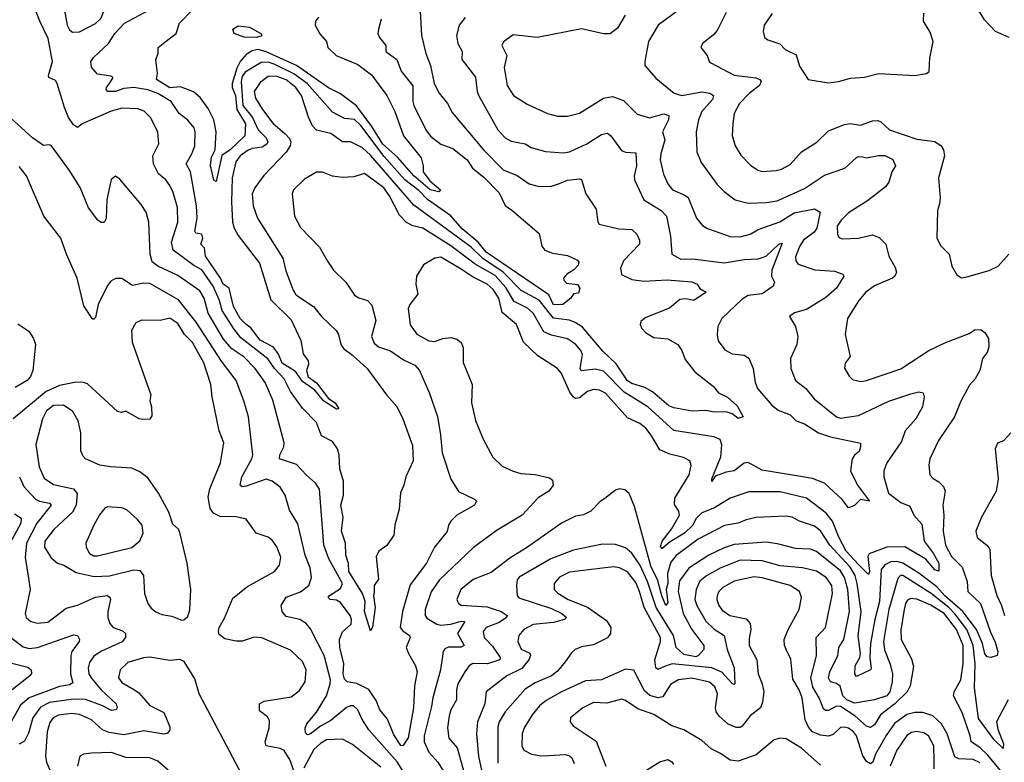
# Model space of a CAD drawing. Extents: x 1246169 to 1426871, y 660025 to 763458.
# Tile 9 of 256: x 1259097 to 1264001, y 673314 to 677013. Entities that reach past the tile are written whole.
import ezdxf

# ---------------------------------------------------------------- set-up
doc = ezdxf.new("R2010")
doc.units = 0

msp = doc.modelspace()

# ---------------------------------------------------------------- linework, layer by layer
at = {"layer": '0CON20XD'}
for points in [[(1261091.6, 677055), (1261098.2, 676935), (1261120, 676845), (1261143.3, 676785), (1261161.9, 676695), (1261186.3, 676646.3), (1261228.2, 676595), (1261250.6, 676550.6), (1261406.8, 676365), (1261504.4, 676264.4), (1261575, 676237.7), (1261635, 676194.6), (1261685, 676181.5), (1261745, 676184.4), (1261785, 676196.7), (1261825, 676213.1), (1261885, 676220), (1261895, 676216.2), (1261916.7, 676145), (1261968.6, 676068.6), (1261976.2, 676006.2), (1261982.5, 675995), (1262081.1, 675971.1), (1262145, 675967.1), (1262170.8, 675945), (1262184.3, 675915), (1262184.2, 675895), (1262105, 675812.5), (1262088.9, 675775), (1262095, 675744.3), (1262145, 675718.2), (1262205, 675710), (1262322.1, 675717.9), (1262445, 675706.7), (1262471.2, 675695), (1262484.5, 675674.5), (1262515.5, 675655), (1262455, 675614.1), (1262415, 675622.4), (1262385, 675619), (1262333.6, 675576.4), (1262215, 675529.7), (1262190.6, 675509.4), (1262187.1, 675495), (1262195, 675474.5), (1262214.5, 675455), (1262255, 675430), (1262325, 675423.8), (1262375, 675395.6), (1262394.3, 675365), (1262410.6, 675320.6), (1262459.5, 675259.5), (1262552.9, 675185), (1262577.1, 675155), (1262621.9, 675131.9), (1262669.9, 675089.9), (1262700, 675035), (1262675, 675026.6), (1262645, 675049.5), (1262615, 675059.7), (1262555, 675057.5), (1262515, 675066.9), (1262447, 675063), (1262355, 675079.7), (1262329.9, 675089.9), (1262248.8, 675158.8), (1262210.9, 675180.9), (1262145, 675200.4), (1262125, 675214.3), (1262068.3, 675298.3), (1262001.2, 675361.2), (1261900.8, 675480.8), (1261863.2, 675505), (1261835, 675516), (1261756.1, 675526.1), (1261685, 675616.5), (1261595, 675663.3), (1261505.4, 675755), (1261403.9, 675823.9), (1261345, 675880.2), (1261059.6, 676089.6), (1260845, 676338), (1260805, 676374.7), (1260745, 676404.7), (1260705, 676405.3), (1260646.6, 676446.6), (1260575, 676462.9), (1260554.7, 676484.7), (1260535, 676528), (1260501.3, 676635), (1260472.9, 676675), (1260425, 676712.7), (1260375, 676731), (1260335, 676730.7), (1260295, 676700.8), (1260264.3, 676655), (1260272, 676622), (1260306.2, 676565), (1260357.1, 676497.1), (1260419.6, 676445), (1260441.3, 676421.3), (1260447.9, 676405), (1260444.1, 676385), (1260425, 676352.9), (1260313.5, 676236.5), (1260268.8, 676175), (1260255.5, 676145), (1260259.1, 676085), (1260281.1, 676025), (1260407.9, 675825), (1260422.6, 675762.6), (1260459.6, 675665), (1260471.5, 675645), (1260487.7, 675632.3), (1260560, 675585), (1260599.5, 675535), (1260672.9, 675465), (1260685.5, 675445.5), (1260697.1, 675395), (1260710, 675375), (1260755, 675342.7), (1260827.5, 675275), (1260924.1, 675144.1), (1260975, 675085.7), (1261004.5, 675025), (1261052.6, 674892.6), (1261057.3, 674815), (1261020, 674735), (1261010.8, 674695), (1260993.4, 674656.6), (1260987.1, 674575), (1260966, 674495), (1260960, 674445), (1260925.7, 674394.3), (1260885, 674366.2), (1260871.9, 674338.1), (1260884.3, 674225.7), (1260862, 674195), (1260861.7, 674161.7), (1260858.5, 674145), (1260866.7, 674085), (1260853.6, 673986.4), (1260845, 673968.8), (1260813.9, 674065), (1260817.8, 674115), (1260805.1, 674155.1), (1260736, 674265), (1260734.3, 674304.3), (1260722, 674345), (1260719, 674405), (1260699.9, 674465), (1260707.4, 674535), (1260696.5, 674595), (1260709.4, 674645), (1260710, 674715), (1260691.7, 674775), (1260688.3, 674845), (1260680, 674875), (1260655, 674911.1), (1260599.7, 674939.7), (1260575, 675005.8), (1260505, 675077.3), (1260445, 675160.3), (1260415, 675223.4), (1260365.3, 675275.3), (1260332.8, 675322.8), (1260198.4, 675428.4), (1260162.8, 675472.8), (1260106.2, 675565), (1260091.7, 675615), (1260061.2, 675685), (1260005, 675767.5), (1259965, 675788.9), (1259861.3, 675865), (1259853.4, 675905), (1259884.7, 676005), (1259882.8, 676077.2), (1259861.8, 676151.8), (1259845, 676187.5), (1259825.3, 676215.3), (1259788.2, 676245), (1259763.9, 676295), (1259760, 676335), (1259790, 676395), (1259784.5, 676455), (1259748.9, 676525), (1259717, 676557), (1259685, 676569.4), (1259607.3, 676572.7), (1259552.1, 676557.9), (1259408.8, 676495), (1259385, 676476.2), (1259365, 676489.2), (1259340, 676525), (1259319.4, 676575), (1259284.4, 676695), (1259275, 676710), (1259241.9, 676725), (1259240, 676735), (1259260.5, 676805), (1259239.1, 676919.1), (1259196.7, 677005), (1259123.5, 677195)], [(1259360.6, 676950.6), (1259395, 676953.1), (1259475, 676993.6), (1259500.4, 677019.6), (1259554.2, 677145), (1259554.1, 677164.1), (1259543.3, 677175), (1259524.4, 677184.4), (1259495, 677187.3), (1259415, 677178.9), (1259375, 677162.3), (1259328.9, 677125), (1259319.4, 677105), (1259317.6, 677077.6), (1259334, 676985), (1259345, 676963.3), (1259360.6, 676950.6)], [(1261857.3, 675767.3), (1261821.4, 675745), (1261806.2, 675725), (1261806.7, 675715), (1261820.8, 675700.8), (1261875, 675694), (1261886, 675675), (1261880, 675650), (1261855, 675647.5), (1261842, 675625), (1261802.5, 675595), (1261755, 675593.4), (1261732.8, 675642.8), (1261420.5, 675855), (1261380.8, 675905), (1261300.9, 675970.9), (1261245, 676035.2), (1261127.9, 676117.9), (1261085, 676162), (1261014.6, 676214.6), (1260911.7, 676331.7), (1260795.9, 676485.9), (1260765, 676515.8), (1260715, 676521.6), (1260655, 676553.1), (1260528.1, 676695), (1260462.8, 676742.8), (1260365, 676791.1), (1260335, 676801.1), (1260300.1, 676799.9), (1260219.3, 676750.8), (1260205, 676730.3), (1260200, 676705), (1260208.2, 676585), (1260256.3, 676526.3), (1260284, 676464), (1260324.3, 676425), (1260333.5, 676405), (1260327.2, 676392.8), (1260305, 676377.9), (1260255, 676371.3), (1260235, 676362.3), (1260194.8, 676335), (1260174.3, 676305), (1260156, 676225), (1260152.4, 676105), (1260156.9, 676005), (1260165, 675974.4), (1260185, 675938.2), (1260290.7, 675800.7), (1260347.7, 675617.7), (1260448.6, 675518.6), (1260497.5, 675415), (1260508.3, 675348.3), (1260533.9, 675313.9), (1260536, 675295), (1260525.8, 675265), (1260534.6, 675234.6), (1260575, 675204), (1260635, 675125.8), (1260668, 675105), (1260685.7, 675075), (1260675, 675073.1), (1260609.4, 675115), (1260567.5, 675167.5), (1260505, 675211.1), (1260470.8, 675260.8), (1260405, 675301.7), (1260386.8, 675346.8), (1260361.3, 675381.3), (1260295, 675415.8), (1260247.6, 675477.6), (1260225.3, 675495), (1260194.8, 675525), (1260162.1, 675585), (1260140, 675675), (1260110.9, 675695), (1260097, 675725), (1260023.1, 675835), (1260017.3, 675875), (1259998.6, 675895), (1260009.6, 675925), (1260005, 675943.8), (1259975, 675950), (1259969.3, 675959.3), (1259980.4, 676025), (1259977.9, 676085), (1259947.9, 676255), (1259926.2, 676295), (1259955.2, 676344.8), (1259969.7, 676385), (1259971.1, 676455), (1259965.3, 676475), (1259935, 676513.2), (1259891.8, 676545), (1259851.2, 676605), (1259785, 676645.2), (1259735, 676663.3), (1259665, 676674.9), (1259615, 676670.7), (1259575, 676655.3), (1259535.7, 676655), (1259527.8, 676665), (1259529.4, 676675), (1259544.4, 676695.6), (1259562.5, 676725), (1259551.7, 676731.7), (1259485, 676742), (1259455, 676776.7), (1259450.9, 676805), (1259464.6, 676825), (1259540, 676895), (1259571.5, 676945), (1259618.5, 676995), (1259767.8, 677075)], [(1262385, 677065.3), (1262276.7, 676985), (1262229.5, 676905), (1262210.8, 676805), (1262210, 676785), (1262265, 676721.4), (1262356.6, 676646.6), (1262395, 676634.7), (1262495, 676653.9), (1262535, 676647.5), (1262552.5, 676635), (1262547.1, 676615), (1262494.6, 676555), (1262477.3, 676515), (1262466.4, 676455), (1262469.1, 676355), (1262491.2, 676301.2), (1262571.5, 676191.5), (1262605, 676156.9), (1262660, 676115), (1262725, 676099.6), (1262815, 676102), (1262868.8, 676111.2), (1263005, 676172.9), (1263105, 676239.3), (1263207.2, 676272.8), (1263265, 676326.2), (1263275, 676331.5), (1263295, 676330), (1263315, 676324.6), (1263375, 676337.2), (1263405.9, 676335.9), (1263446.2, 676316.2), (1263458.8, 676285), (1263441.5, 676255), (1263425.7, 676204.3), (1263409.1, 676180.9), (1263320, 676110), (1263225, 676050.4), (1263189.1, 676015), (1263169.2, 675985), (1263169.4, 675945), (1263177.3, 675927.3), (1263195, 675920.6), (1263275, 675925.5), (1263345, 675940.6), (1263378, 675928), (1263410.6, 675895), (1263425.5, 675835), (1263457.9, 675777.9), (1263463.5, 675755), (1263455.6, 675735), (1263444.6, 675725.4), (1263355, 675687.5), (1263311.5, 675655), (1263275.5, 675615), (1263220, 675525), (1263207.5, 675445), (1263232.9, 675335), (1263207.8, 675302.2), (1263205, 675277.5), (1263227.7, 675237.7), (1263245, 675221.4), (1263285, 675210.6), (1263315, 675215.6), (1263485, 675274.6), (1263625.3, 675364.7), (1263705, 675403.6), (1263825, 675450), (1263855, 675470), (1263885, 675468.5), (1263904.3, 675455), (1263922, 675425), (1263924.1, 675384.1), (1263915.8, 675355), (1263892.5, 675325), (1263878.6, 675265), (1263855, 675223.8), (1263827.6, 675192.4), (1263785, 675112), (1263752.9, 675035), (1263672.7, 674917.3), (1263630.4, 674825), (1263624.6, 674794.6), (1263629.4, 674745), (1263646.7, 674726.7), (1263675, 674711.2), (1263697.6, 674687.6), (1263706.2, 674665), (1263694.4, 674595), (1263700.4, 674545), (1263696.7, 674465), (1263707.2, 674395), (1263738.6, 674338.6), (1263791.2, 674285), (1263816.3, 674215), (1263820, 674165), (1263883, 674105), (1263931.3, 673961.3), (1263955, 673912), (1263968.1, 673865), (1263965, 673846), (1263934.3, 673835.7), (1263915, 673839.6), (1263903.7, 673853.7), (1263892.3, 673905), (1263861.8, 673975), (1263794.6, 674064.6), (1263705, 674143.6), (1263665, 674188.3), (1263575, 674256.1), (1263494.8, 674305.2), (1263465, 674314), (1263435, 674312.2), (1263405, 674297.6), (1263388.2, 674275), (1263379.6, 674115), (1263355.3, 674025), (1263335.1, 673905), (1263330.8, 673835), (1263338.3, 673781.7), (1263335, 673774.4), (1263265, 673741.8), (1263255.6, 673755), (1263257.3, 673795), (1263281.2, 673835), (1263285.2, 673855), (1263273.4, 673943.4), (1263288.2, 674065), (1263268.5, 674205), (1263257.4, 674245), (1263233.2, 674285), (1263131.2, 674395), (1263085, 674466.8), (1263055, 674489.6), (1262981.4, 674515), (1262944.7, 674534.7), (1262915, 674540.3), (1262765, 674532.5), (1262715, 674521.5), (1262675, 674504.7), (1262607, 674493), (1262475.5, 674425), (1262366.5, 674343.5), (1262339.3, 674310.7), (1262323.6, 674255), (1262325.3, 674205), (1262316.7, 674175), (1262325, 674110), (1262315, 674095.6), (1262295, 674143.5), (1262274.3, 674225), (1262241.5, 674285), (1262158.8, 674588.8), (1262132.7, 674652.7), (1262111.7, 674671.7), (1262083.9, 674676.1), (1262065, 674668.8), (1262012, 674628), (1261987.6, 674612.4), (1261941.2, 674565), (1261905, 674547.1), (1261865, 674540), (1261795, 674504.4), (1261626.5, 674385), (1261538.9, 674331.1), (1261445, 674260), (1261354.8, 674225.2), (1261293.8, 674175), (1261273.6, 674125), (1261282.2, 674105), (1261295, 674096.4), (1261425, 674088.4), (1261494.4, 674064.4), (1261524.5, 674045), (1261521.1, 674035), (1261485, 674010), (1261420.6, 673985), (1261404.6, 673965), (1261410.8, 673935), (1261452.1, 673892.1), (1261489.6, 673835), (1261488.9, 673825), (1261426.2, 673805), (1261354.4, 673805.6), (1261335, 673794.5), (1261314.8, 673765.2), (1261278.9, 673705), (1261272.6, 673675), (1261273.3, 673625), (1261245, 673575.6), (1261235.3, 673545), (1261227.1, 673485), (1261234.2, 673434.2), (1261275.2, 673385.2), (1261328.8, 673195)], [(1264024.6, 676924.6), (1263957.5, 676955), (1263902.1, 677012.1), (1263860.9, 677080.9)], [(1261315, 677023.3), (1261285.7, 676985), (1261271.9, 676935), (1261280, 676895), (1261300, 676855), (1261298.5, 676815), (1261367, 676727), (1261375.3, 676655.3), (1261384.2, 676634.2), (1261478.8, 676465), (1261515.5, 676425), (1261545, 676407.1), (1261614.6, 676394.6), (1261645, 676376.2), (1261715, 676356.5), (1261805, 676349.5), (1261835, 676355.5), (1261921.4, 676395), (1261995, 676441.8), (1262025, 676447.3), (1262041.5, 676435), (1262095, 676361.9), (1262115, 676353.1), (1262165, 676350), (1262168.4, 676285), (1262156.8, 676235), (1262158.6, 676215), (1262205.4, 676115), (1262291.7, 676061.7), (1262318.8, 676035), (1262338.2, 675935), (1262345.6, 675845), (1262390.5, 675820.5), (1262448.1, 675821.9), (1262605, 675801.7), (1262705, 675818.1), (1262775, 675821.2), (1262815, 675834.6), (1262877.1, 675895), (1262895, 675900), (1262842.5, 675765), (1262841.8, 675735), (1262855.6, 675705), (1262848.9, 675685), (1262795, 675647.2), (1262725, 675638.8), (1262695, 675621.5), (1262594.4, 675525), (1262574.4, 675485), (1262571.4, 675445), (1262575, 675413.8), (1262608.7, 675368.7), (1262645, 675347.8), (1262705, 675342.1), (1262727.7, 675327.7), (1262750.8, 675275), (1262759.6, 675205), (1262772.3, 675175), (1262842.3, 675092.3), (1262875, 675067.1), (1262912.4, 675052.4), (1262935, 675044.5), (1262964.4, 675014.4), (1263005, 675000.4), (1263075, 674954.2), (1263135, 674935.3), (1263283.8, 674903.8), (1263285.4, 674885.4), (1263277.6, 674862.4), (1263255, 674843.5), (1263243.8, 674825), (1263234.7, 674765), (1263270.3, 674695), (1263330, 674615), (1263285, 674622.9), (1263255, 674592.9), (1263225, 674582), (1263193.7, 674623.7), (1263105, 674704.6), (1263045, 674728), (1262795, 674768.5), (1262725, 674807.8), (1262705, 674803.5), (1262655, 674765.6), (1262615, 674758.5), (1262561.2, 674738.8), (1262545, 674713.1), (1262543.5, 674726.5), (1262589.2, 674835), (1262594.3, 674895), (1262585, 674922.1), (1262554.8, 674934.8), (1262355, 674966), (1262225, 675084.2), (1262106.9, 675156.9), (1262005, 675262.1), (1261965, 675272.7), (1261893.4, 675263.4), (1261888.2, 675275), (1261900.3, 675345), (1261891.6, 675365), (1261865, 675396.9), (1261825, 675423.5), (1261745, 675440.8), (1261708.2, 675458.2), (1261655, 675550.9), (1261625.4, 675575.4), (1261559.7, 675609.7), (1261518.3, 675678.3), (1261465, 675739.2), (1261365.7, 675795.7), (1261243.5, 675886.5), (1261105, 675974.2), (1261055, 675986.4), (1261023.4, 676003.4), (1260989.4, 676039.4), (1260939.3, 676135), (1260910, 676175), (1260815, 676247.5), (1260760.5, 676229.5), (1260705, 676226.5), (1260655, 676234.3), (1260605, 676253.8), (1260575, 676253.8), (1260515, 676219.2), (1260460, 676165), (1260454.4, 676145), (1260465, 676033.8), (1260495, 675978), (1260590.4, 675880.4), (1260630.8, 675810.8), (1260659.2, 675765), (1260721.4, 675705), (1260765, 675640.8), (1260786.8, 675626.8), (1260828.8, 675615), (1260851.1, 675591.1), (1260871.5, 675515), (1260849.2, 675435), (1260861.8, 675401.8), (1260884, 675384), (1260943.8, 675363.8), (1261008.3, 675318.3), (1261065, 675292.2), (1261087.8, 675265), (1261135.9, 675155.9), (1261177.1, 675037.1), (1261193.2, 674945), (1261200.4, 674855), (1261243.6, 674725), (1261283.2, 674663.2), (1261362, 674625), (1261372, 674615), (1261362, 674595), (1261275, 674544.4), (1261245, 674514.2), (1261232.9, 674495), (1261225.9, 674464.1), (1261162.5, 674385), (1261123.9, 674305), (1261041.7, 674198.3), (1261004, 674065), (1260992.7, 673985), (1261005, 673968.8), (1261038.6, 673945), (1261041.1, 673935), (1261021.8, 673885), (1261032.7, 673855), (1261068.5, 673795), (1261076.1, 673765), (1261064.1, 673695), (1261058.9, 673585), (1261031.2, 673435), (1261005, 673396), (1260995, 673397.1), (1260960.3, 673450.3), (1260928.9, 673528.9), (1260890.9, 673575), (1260872.2, 673622.2), (1260835.8, 673675.8), (1260776.9, 673706.9), (1260728.8, 673715), (1260715, 673728.6), (1260708.2, 673755), (1260711.2, 673805), (1260691.8, 673885), (1260689.7, 673925), (1260705, 673963.1), (1260747.4, 674002.6), (1260750, 674025), (1260742.5, 674045), (1260695, 674109.3), (1260675, 674121.4), (1260643.8, 674125), (1260633.9, 674133.9), (1260639.5, 674145), (1260695, 674179.7), (1260705.2, 674205), (1260637.4, 674327.4), (1260611, 674395), (1260590, 674675), (1260570.6, 674705), (1260525, 674743.5), (1260475, 674797.9), (1260391.4, 674825), (1260392.1, 674845), (1260412.1, 674885), (1260413.8, 674905), (1260357.4, 675117.4), (1260320.3, 675205), (1260269.1, 675275), (1260213.4, 675333.4), (1260153, 675373), (1260112.2, 675422.2), (1260035, 675551.5), (1260015, 675625.6), (1259995, 675662.5), (1259885, 675739.4), (1259785, 675785.3), (1259756.7, 675806.7), (1259746.8, 675845), (1259740, 676005), (1259726.4, 676055), (1259702.6, 676092.6), (1259595, 676218), (1259575, 676233.3), (1259552.5, 676217.5), (1259531.8, 676115), (1259527.7, 676022.3), (1259517.1, 676002.9), (1259502.6, 676002.6), (1259486.1, 676015), (1259439.3, 676075), (1259397.5, 676177.5), (1259345, 676262.1), (1259255.8, 676385), (1259245, 676390), (1259215, 676386.7), (1259160.8, 676425), (1259015, 676558)], [(1260585, 677025.7), (1260570.9, 677005), (1260568.9, 676985), (1260592.1, 676942.1), (1260624.4, 676905), (1260630.9, 676875), (1260673.4, 676835), (1260780.4, 676790.4), (1260848.5, 676738.5), (1260925.7, 676635.7), (1260966.2, 676555), (1261008.8, 676435), (1261095.8, 676325), (1261106.7, 676285), (1261106.7, 676255), (1261140, 676210), (1261192.5, 676165), (1261184.1, 676155.9), (1261141.4, 676165), (1261060.4, 676235), (1260978.6, 676328.6), (1260905, 676392.4), (1260851.2, 676481.2), (1260774.7, 676584.7), (1260695, 676643.8), (1260635, 676673.7), (1260475, 676784.7), (1260325, 676852.5), (1260285, 676864.5), (1260255, 676858.3), (1260225, 676839), (1260195, 676804), (1260177.8, 676772.2), (1260154.9, 676695), (1260155.9, 676675), (1260171.5, 676635), (1260178.1, 676565), (1260221.5, 676495), (1260218.9, 676435), (1260145, 676365.5), (1260103, 676337), (1260075, 676206.2), (1260063.3, 676213.3), (1260047.5, 676287.5), (1260051.8, 676328.2), (1260070.5, 676365), (1260075.9, 676455), (1260063.3, 676515), (1260035, 676570.9), (1259995.5, 676625), (1259963, 676653), (1259897.8, 676677.8), (1259845, 676674.1), (1259778, 676715), (1259783.5, 676745), (1259775.9, 676814.1), (1259786.2, 676845), (1259786.7, 676875), (1259819.7, 676900.3), (1259876.4, 676943.6), (1259892.5, 676995), (1259958, 677062)], [(1262112.3, 677035), (1262075, 676971.1), (1262037.8, 676942.2), (1262005, 676942.9), (1261895, 676967.5), (1261675, 676924.6), (1261555, 676937.5), (1261507.3, 676902.7), (1261498.8, 676885), (1261523.1, 676835), (1261510.6, 676775), (1261524.6, 676685), (1261557.1, 676635), (1261625, 676591.4), (1261725.5, 676545.5), (1261775, 676532.5), (1261825, 676532.1), (1261885, 676548.2), (1262005, 676622.5), (1262050.1, 676630.1), (1262105, 676611.2), (1262171.9, 676541.9), (1262234.2, 676524.2), (1262305, 676543.4), (1262329.5, 676535), (1262328.8, 676515), (1262298.5, 676455), (1262310, 676415), (1262289.6, 676345), (1262287.3, 676315), (1262304, 676244), (1262325.6, 676195), (1262348.6, 676165), (1262409.6, 676139.6), (1262426.6, 676126.6), (1262468.5, 676025), (1262497.6, 675987.6), (1262523, 675973), (1262635, 675932.9), (1262685, 675931.1), (1262735.8, 675945), (1262775, 675967.2), (1262883.4, 676006.6), (1262955, 676050.9), (1263055, 676070.9), (1263084.4, 676054.4), (1263067.5, 675975), (1263053.1, 675955), (1263000.5, 675915), (1262983.1, 675886.9), (1262961.2, 675831.2), (1262962.4, 675812.4), (1262975, 675794.5), (1263056.7, 675766.7), (1263155, 675760.5), (1263195.9, 675745.9), (1263201.2, 675735), (1263164.5, 675675), (1263111.4, 675628.6), (1263015, 675569.3), (1262956.5, 675553.5), (1262931.2, 675535), (1262960.9, 675485), (1262971.8, 675435), (1262967.5, 675395), (1262935.6, 675325), (1262937.8, 675275), (1262960.6, 675215), (1263012.2, 675175), (1263054.4, 675125), (1263164.8, 675034.8), (1263185, 675028.4), (1263275, 675040.8), (1263425, 675112), (1263535, 675148.5), (1263575, 675158.6), (1263596.2, 675155), (1263602.5, 675135), (1263592.9, 675085), (1263559.4, 675025), (1263507.8, 674965), (1263488, 674912), (1263416, 674805), (1263401.1, 674765), (1263401.3, 674735), (1263423.9, 674653.9), (1263485, 674608.4), (1263530.2, 674590.2), (1263550.6, 674545), (1263590.3, 674500.3), (1263602.3, 674415), (1263647, 674355), (1263674.4, 674305), (1263675, 674266.7), (1263655, 674273.2), (1263610, 674325), (1263505, 674386.5), (1263415.3, 674384.7), (1263327.3, 674352.7), (1263321.3, 674338.7), (1263329.7, 674265), (1263325, 674249.2), (1263275, 674299.3)], [(1262615, 677048.6), (1262570.4, 676959.6), (1262552.8, 676937.2), (1262498, 676895), (1262490, 676875), (1262520.8, 676835), (1262530.8, 676805), (1262538.9, 676798.9), (1262655, 676737.5), (1262763.1, 676723.1), (1262782.9, 676715), (1262790.6, 676705), (1262781.5, 676685), (1262729.5, 676645), (1262682.1, 676595), (1262656.2, 676545), (1262648.2, 676495), (1262645.5, 676435.5), (1262661.1, 676385), (1262688.2, 676338.2), (1262737.6, 676287.6), (1262773.9, 676263.9), (1262795, 676257.5), (1262865, 676261.2), (1262891.5, 676268.5), (1262935, 676291.5), (1262990, 676355), (1263066.5, 676403.5), (1263125, 676459.4), (1263205, 676490.4), (1263235, 676496.4), (1263255, 676492.2)], [(1262845, 677044), (1262804.2, 676985), (1262800, 676955), (1262806.2, 676925), (1262822.4, 676912.4), (1262883.2, 676893.2), (1262908.8, 676865), (1262965, 676837.5), (1262980.9, 676780.9), (1263024.5, 676714.5), (1263125, 676698.6)], [(1263125, 676698.6), (1263175, 676704.3), (1263235, 676721.2), (1263305, 676726), (1263375.5, 676745.5), (1263555, 676734.5), (1263612.5, 676745), (1263626.2, 676755), (1263629.3, 676820.7), (1263646.7, 676905), (1263631.5, 676951.5), (1263598, 677005), (1263600, 677045)], [(1260275, 676924.7), (1260215, 676925.3), (1260165.6, 676945), (1260157.8, 676965), (1260185, 676983.2), (1260240.8, 676975), (1260298.1, 676945), (1260303.8, 676935), (1260299.4, 676930.6), (1260275, 676924.7)], [(1260897.1, 677015), (1260884.5, 676965.5), (1260881.4, 676945), (1260888.6, 676925), (1260920.6, 676885), (1260920, 676855), (1260975.2, 676815.2), (1260996.3, 676756.3), (1261055, 676683.3), (1261054.5, 676605), (1261059.5, 676585), (1261120.5, 676465), (1261142.9, 676432.9), (1261195, 676393.2), (1261255, 676370.8), (1261325, 676315.4), (1261352.8, 676272.8), (1261407.9, 676227.9), (1261485, 676150.9), (1261515, 676087.1), (1261548.5, 676065), (1261685, 675947.5), (1261697.5, 675885), (1261712, 675865), (1261750, 675850), (1261825, 675838.4), (1261875.4, 675815), (1261882.2, 675805), (1261879.3, 675790.7), (1261857.3, 675767.3)], [(1263255, 676492.2), (1263285, 676486.9), (1263345, 676510), (1263371.5, 676511.5), (1263386, 676505), (1263428.8, 676465), (1263565, 676418.6), (1263655, 676405.6), (1263686.7, 676385), (1263698.2, 676365), (1263702.7, 676335), (1263673.1, 676225), (1263680.8, 676125), (1263678.6, 676095), (1263667.5, 676062.5), (1263664.5, 675924.5), (1263685, 675886.2), (1263726, 675845), (1263740, 675785), (1263765, 675742.5), (1263787, 675727), (1263815, 675732)], [(1261097, 673125), (1260976.5, 673316.5), (1260835.8, 673475.8), (1260800.8, 673530.8), (1260781.3, 673575), (1260760, 673595), (1260745, 673595.8), (1260725, 673586.1), (1260647.4, 673522.6), (1260595, 673494.4), (1260545, 673455.3), (1260530.4, 673450.4), (1260520.1, 673460.1), (1260519.6, 673485), (1260526.9, 673505), (1260575, 673563.6), (1260624.3, 673645), (1260643.5, 673705), (1260644.4, 673725), (1260613.7, 673845), (1260545, 673979.2), (1260524.6, 674004.6), (1260492, 674025), (1260425, 674040), (1260404.7, 674064.7), (1260399.5, 674095), (1260424.3, 674135.7), (1260495, 674163.3), (1260537.8, 674195), (1260550, 674235), (1260543.2, 674283.3), (1260518.2, 674345), (1260481.9, 674501.9), (1260440.5, 674570.5), (1260420, 674645), (1260395, 674684.6), (1260354.4, 674715), (1260325, 674724.7), (1260225, 674689.3), (1260205, 674685.6), (1260195, 674693.8), (1260204.2, 674735), (1260253.5, 674825), (1260257.8, 674845), (1260236.7, 675035), (1260213.3, 675115), (1260174.5, 675215), (1260102.1, 675312.1), (1259976.3, 675506.3), (1259887.6, 675617.6), (1259745, 675698.4), (1259715, 675701), (1259658.9, 675688.9), (1259605, 675723.3), (1259575, 675723.8), (1259550.3, 675709.7), (1259535, 675688.8), (1259488.5, 675595), (1259475, 675530), (1259465, 675520), (1259457.5, 675525), (1259417.1, 675587.1), (1259383.8, 675725), (1259329.6, 675845), (1259301.2, 675925), (1259217.9, 676035), (1259131.1, 676235), (1259095, 676282.1)], [(1263815, 675732), (1263925, 675764.4), (1263970, 675785), (1264024.2, 675845)], [(1263275, 674299.3), (1263213.5, 674365), (1263176.8, 674435), (1263145.4, 674515.4), (1263114.4, 674554.4), (1263015, 674629.5), (1262885, 674660.8), (1262728.3, 674661.7), (1262635, 674629.1), (1262558, 674582), (1262495, 674557.1), (1262465, 674527.3), (1262448.8, 674495), (1262407.7, 674455), (1262337.3, 674412.7), (1262295, 674377.5), (1262289.2, 674389.2), (1262296.1, 674415), (1262343.3, 674475), (1262382.9, 674545), (1262379.6, 674565), (1262358.3, 674598.3), (1262360.2, 674629.8), (1262430.5, 674745), (1262441.7, 674791.7), (1262435, 674815.8), (1262402.8, 674832.8), (1262335, 674847.9), (1262285, 674869.6), (1262242.8, 674942.8), (1262215, 674977.9), (1262185, 675001.3), (1262125, 675030), (1262015, 675152.2), (1261985, 675167.2), (1261955, 675170.4), (1261925, 675160.4), (1261885, 675128.8), (1261865, 675126.4), (1261855, 675133.1), (1261837.6, 675157.6), (1261795, 675250.8), (1261776.2, 675276.2), (1261678.1, 675338.1), (1261606.2, 675406.2), (1261572.1, 675495), (1261500.6, 675555), (1261482.7, 675625), (1261455, 675668.8), (1261425, 675696), (1261355, 675730.9), (1261295, 675770.8), (1261195, 675830), (1261165, 675825.7), (1261108.3, 675791.7), (1261073.1, 675735), (1261070, 675695), (1261079.4, 675645), (1261040, 675595), (1261031.5, 675575), (1261042.6, 675492.6), (1261075, 675446.4), (1261135, 675413.2), (1261165, 675410.7), (1261205, 675425.4), (1261245, 675429.2), (1261275, 675421.1), (1261295.6, 675405), (1261305, 675380), (1261305.5, 675305), (1261350.6, 675195), (1261347.1, 675105), (1261366.4, 675016.4), (1261405, 674923.8), (1261453.7, 674833.7), (1261499.3, 674789.3), (1261555, 674763.3), (1261593.1, 674753.1), (1261665, 674747.3), (1261735, 674730.6), (1261750, 674720), (1261754.3, 674695), (1261732.2, 674665), (1261678.9, 674631.1), (1261600, 674545), (1261475, 674470), (1261356.9, 674383.1), (1261188.1, 674221.9), (1261147.1, 674162.9), (1261116.1, 674075), (1261116.9, 674045), (1261125, 674032.3), (1261175, 674002.4), (1261195, 673997.5), (1261245, 674002.5), (1261295, 674017.1), (1261314, 674015), (1261276.7, 673955), (1261311.1, 673895), (1261295, 673888), (1261232.4, 673887.6), (1261215, 673878.8), (1261206.9, 673865), (1261193.2, 673775), (1261154.7, 673635), (1261148.3, 673591.7), (1261110.8, 673445), (1261112.3, 673415), (1261135.2, 673365), (1261180, 673315), (1261229, 673235)], [(1259088.6, 675498.6), (1259142.1, 675462.1), (1259165.5, 675425), (1259176.2, 675395), (1259162.7, 675265), (1259150.9, 675235), (1259134.6, 675215), (1259075, 675180.3)], [(1260460.5, 673275), (1260444.1, 673325), (1260415, 673371.8), (1260395, 673382.9), (1260324.2, 673395), (1260318.9, 673415), (1260339.1, 673485), (1260340.7, 673520.7), (1260330.6, 673540.6), (1260290.7, 673570.7), (1260292.2, 673605), (1260315, 673618.5), (1260449.6, 673640.4), (1260489.7, 673670.3), (1260519.6, 673715), (1260523.3, 673775), (1260505, 673816.2), (1260445, 673871.8), (1260303.5, 673933.5), (1260265, 673937.4), (1260205, 673917.8), (1260175, 673917.2), (1260118, 673928), (1260090.5, 673950.5), (1260086.5, 673965), (1260091.2, 673985), (1260117.9, 674032.1), (1260158.6, 674131.4), (1260231.3, 674188.7), (1260366.9, 674265), (1260391.5, 674295), (1260397.1, 674335), (1260377.4, 674387.4), (1260355, 674420.8), (1260335, 674435.7), (1260275, 674455.7), (1260225, 674524.2), (1260175, 674536.9), (1260095, 674538.9), (1260062.2, 674555), (1260045, 674578.8), (1260035.9, 674635), (1260043.7, 674676.3), (1260097.8, 674805), (1260114.4, 674905), (1260090.7, 674965), (1260056.1, 675135), (1260049.4, 675195), (1260014.2, 675304.2), (1259958.3, 675405), (1259918.2, 675445), (1259885, 675500.4), (1259845, 675526), (1259796.1, 675513.9), (1259705, 675515.6), (1259675, 675502.5), (1259653.6, 675465), (1259656.4, 675406.4), (1259750, 675145), (1259746, 675115), (1259753.8, 675085), (1259755, 675040), (1259745, 675022.5), (1259710.7, 675020.7)], [(1259710.7, 675020.7), (1259692.5, 675025), (1259625, 675062.5), (1259603.8, 675056.2), (1259585, 675060.8), (1259435, 675198.8), (1259415, 675206.2), (1259377.7, 675207.7), (1259295, 675190.7), (1259229, 675161), (1259065.3, 675024.7)], [(1259905, 674021.2), (1259915, 674023.8), (1259935, 674040), (1259945, 674072.5), (1259949.8, 674175), (1259930.5, 674305), (1259895, 674458), (1259887.2, 674475), (1259859.9, 674499.9), (1259840.1, 674560.1), (1259787.8, 674655), (1259735, 674730.8), (1259695, 674761.4), (1259655, 674779.2), (1259550, 674785), (1259495.5, 674794.5), (1259425, 674825.5), (1259411.1, 674841.1), (1259402.2, 674865), (1259401.6, 674955), (1259388.1, 675015), (1259361.3, 675061.3), (1259315, 675092.7), (1259265, 675090.4), (1259230.7, 675065), (1259210.4, 675025), (1259177.2, 674897.2), (1259194.8, 674785), (1259219.5, 674729.5), (1259265, 674697.9), (1259365, 674676.8), (1259383, 674653), (1259378, 674595), (1259359.9, 674560.1), (1259267.2, 674472.8), (1259222.4, 674415), (1259220.4, 674385), (1259253, 674333), (1259285, 674305.9), (1259316.5, 674295), (1259378.5, 674258.5), (1259468.7, 674238.7), (1259545, 674242.8), (1259665, 674272.7), (1259695, 674269.6), (1259713.9, 674245), (1259718.9, 674155), (1259735.7, 674105), (1259751.4, 674081.4), (1259775, 674062.5), (1259805, 674049.4), (1259855, 674042.5), (1259905, 674021.2)], [(1264033.8, 674955), (1263996.7, 674915), (1263967.3, 674902.7), (1263955.8, 674875), (1263970, 674725), (1263960.9, 674665), (1263885, 674532), (1263858.2, 674465), (1263865, 674434.3), (1263914.4, 674395), (1263929.1, 674375), (1263934.6, 674245), (1263962.8, 674145), (1263987.3, 674095), (1264001.8, 674045)], [(1259095.4, 674735), (1259118.1, 674688.1), (1259175.2, 674625.2), (1259195.2, 674615.2), (1259245.2, 674605.2), (1259253.6, 674595), (1259182.6, 674505), (1259130.4, 674405), (1259123.8, 674333.8), (1259140.9, 674230.9), (1259150, 674175), (1259124.5, 674055), (1259128.9, 674035), (1259152.9, 674015), (1259185, 674006.2), (1259237.4, 674012.6), (1259328.9, 674081.1), (1259385.7, 674095.7), (1259475, 674136), (1259532.5, 674145), (1259546.8, 674136.8), (1259550, 674125), (1259535.4, 674065), (1259536.2, 674035), (1259546.2, 674005), (1259562.9, 673985), (1259608.6, 673968.6), (1259624.5, 673955), (1259623.4, 673935), (1259606.6, 673913.4), (1259505, 673867.8), (1259466.9, 673843.1), (1259445, 673810.6), (1259437.9, 673785), (1259441.9, 673755), (1259453.8, 673735), (1259503, 673675), (1259577.1, 673605), (1259582.8, 673585), (1259577.7, 673575), (1259555, 673571.8), (1259506.6, 673596.6), (1259425, 673625.9), (1259365, 673629), (1259245, 673611), (1259200.8, 673589.2), (1259162.6, 673535), (1259141, 673459), (1259120.2, 673419.8), (1259095, 673404.6)], [(1259465, 674342.9), (1259485, 674343.1), (1259655, 674384.3), (1259695, 674417.5), (1259712.7, 674455), (1259706.5, 674495), (1259683.9, 674523.9), (1259630.7, 674570.7), (1259605, 674580.7), (1259535, 674586.9), (1259521.1, 674578.9), (1259495, 674545.8), (1259465.6, 674495), (1259426, 674405), (1259428, 674385), (1259445, 674354), (1259465, 674342.9)], [(1259071.5, 674551.5), (1259105, 674530), (1259102.2, 674505), (1259025.7, 674364.3)], [(1263425.7, 674075.7), (1263399.6, 673915), (1263404.5, 673874.5), (1263433.2, 673803.2), (1263443.7, 673755), (1263442.4, 673715), (1263430.5, 673665), (1263415, 673644.9), (1263355, 673624.2), (1263255, 673608.9), (1263216.3, 673625), (1263196.3, 673645), (1263183.5, 673693.5), (1263165, 673706.6), (1263135.4, 673715.4), (1263125.4, 673735), (1263132.6, 673765), (1263171.1, 673845), (1263177.2, 673885), (1263201, 673925), (1263229.1, 674065), (1263221.7, 674175), (1263205, 674233.6), (1263185, 674266.9), (1263065, 674364.2), (1263035, 674375.3), (1262960.7, 674379.3), (1262872, 674402), (1262815, 674409.7), (1262655, 674398.4), (1262605, 674382.9), (1262529.5, 674345), (1262429.8, 674280.2), (1262382.4, 674217.6), (1262376.7, 674165), (1262401.2, 674055), (1262445, 673975.9), (1262504.3, 673895), (1262504.2, 673875), (1262477.9, 673845), (1262465, 673838.5), (1262405, 673851), (1262366.8, 673885), (1262353.7, 673945), (1262267.7, 674085), (1262224.3, 674214.3), (1262185, 674297.2), (1262145, 674356.2), (1262115, 674382.3), (1262065, 674397.9), (1261999.5, 674400.5), (1261855, 674370.3), (1261742.2, 674327.8), (1261585, 674236), (1261575, 674222), (1261570.7, 674195), (1261575.4, 674145.4), (1261582.8, 674132.8), (1261745, 674080.7), (1261796.5, 674055), (1261820, 674035), (1261811.2, 674025), (1261755, 674010), (1261655, 674000.3), (1261607.3, 673975), (1261582.3, 673945), (1261578.2, 673915), (1261595, 673878.1), (1261637.5, 673857.5), (1261640.3, 673845), (1261632.6, 673825), (1261598.2, 673781.8), (1261523.1, 673745), (1261471.1, 673705), (1261420, 673665), (1261412.9, 673605), (1261376.8, 673515), (1261372.4, 673455), (1261381.4, 673345), (1261403.2, 673243.2)], [(1264037.5, 673205), (1263919, 673349), (1263878.2, 673388.2), (1263835.7, 673415.7), (1263831.4, 673445), (1263791.3, 673561.3), (1263747.1, 673645), (1263751.2, 673665), (1263784.3, 673725), (1263795.5, 673805), (1263795.7, 673895), (1263763.1, 673975), (1263701, 674055), (1263635, 674095.8), (1263565, 674126.3), (1263535, 674130), (1263519.1, 674120.9), (1263508.4, 674105), (1263502.2, 674075), (1263485, 673972.5), (1263487.9, 673925), (1263539, 673829), (1263548.3, 673791.7), (1263531.8, 673695), (1263516.9, 673665), (1263455.4, 673604.6), (1263385, 673550), (1263355, 673500.4), (1263335, 673487.3), (1263315, 673494.1), (1263255.6, 673545.6), (1263185, 673591.4), (1263165, 673593.4), (1263125, 673571.6), (1263111.1, 673571.1), (1263100.6, 673580.6), (1263079.4, 673635), (1263047.7, 673687.7), (1263036.6, 673735), (1263066.2, 673843.8), (1263063.3, 673935), (1263110.4, 673985), (1263145.9, 674155), (1263142.5, 674195), (1263114.1, 674235), (1263065, 674265.2), (1262995, 674282.2), (1262885, 674292.6), (1262795, 674316.9), (1262685, 674320.4), (1262585, 674280.8), (1262517.6, 674242.4), (1262484.2, 674215.8), (1262465.5, 674174.5), (1262458.8, 674125), (1262469.3, 674095), (1262515, 674016), (1262555, 673977.6), (1262605.4, 673945), (1262621, 673875), (1262655.2, 673785), (1262659.2, 673705), (1262655, 673701.4), (1262645, 673706.9), (1262593.2, 673763.2), (1262545, 673783.9), (1262346.1, 673803.9), (1262309.2, 673790.8), (1262275.5, 673775.5), (1262264.7, 673785), (1262259.6, 673825), (1262288.7, 673915), (1262289.2, 673935), (1262206.6, 674085), (1262184.5, 674165), (1262165, 674210), (1262125, 674263.2), (1262085, 674282.4), (1262055, 674288.1), (1261835, 674260.7), (1261785, 674236.7), (1261758.9, 674205), (1261758.7, 674175), (1261776.6, 674156.6), (1261828.2, 674125), (1261925, 674087.3), (1262019.6, 674019.6), (1262041.9, 673985), (1262038.9, 673955), (1262025, 673934.4), (1261955, 673898.5), (1261895, 673888.9), (1261864, 673875), (1261845, 673859.2), (1261814.5, 673815), (1261775, 673767.3), (1261745.5, 673745), (1261665, 673709.7), (1261615, 673678), (1261514.2, 673565.8), (1261485.3, 673515), (1261478.8, 673491.2), (1261479.1, 673309.2)], [(1263880.4, 673310.4), (1263845, 673327.8), (1263775, 673330.6), (1263755, 673341.2), (1263715.9, 673455.9), (1263688, 673505), (1263645, 673544.6), (1263595, 673562.4), (1263555, 673562.5), (1263515, 673552.2), (1263453.3, 673506.7), (1263412, 673448), (1263358.8, 673355), (1263345.7, 673314.3), (1263335, 673306.9), (1263315, 673318.5), (1263295.7, 673345.7), (1263265, 673445.4), (1263250.3, 673465), (1263225, 673483.4), (1263205, 673489.6), (1263185, 673486.9), (1263147.8, 673452.2), (1263125, 673444), (1263085, 673449.6), (1263045.7, 673465.7), (1263025, 673488.9), (1263009.3, 673525), (1262994.7, 673635), (1262979.5, 673675), (1262948.4, 673728.4), (1262937.9, 673827.9), (1262915, 673875.8), (1262905.4, 673895.4), (1262904.6, 673925), (1262924.3, 673975.7), (1262979.5, 674075), (1262991.2, 674135), (1262980, 674165), (1262934.2, 674195), (1262795, 674233.3), (1262755, 674237.9), (1262655, 674216.4), (1262599.1, 674185), (1262579.6, 674165), (1262570, 674145), (1262569.2, 674125), (1262578.5, 674095), (1262595, 674071.8), (1262634.2, 674045), (1262715, 674028.8), (1262735.9, 674005.9), (1262738.8, 673975), (1262730.1, 673929.9), (1262730.7, 673895), (1262768.2, 673825), (1262774.5, 673755), (1262795.6, 673705), (1262803.1, 673665), (1262796.5, 673613.5), (1262786.5, 673585), (1262735, 673544.5), (1262695, 673494.3), (1262685, 673487.1), (1262665, 673486.7), (1262626.1, 673503.9), (1262582.1, 673542.1), (1262566.4, 673565), (1262562.9, 673585), (1262573.2, 673655), (1262559.3, 673689.3), (1262533.1, 673713.1), (1262445, 673733.2), (1262377.5, 673725), (1262338.7, 673701.3), (1262300.2, 673639.8), (1262275, 673634.7), (1262235, 673646), (1262209.3, 673669.3), (1262155, 673772.5), (1262115, 673777.1), (1261995, 673725.3), (1261915, 673719.7), (1261795, 673664.7), (1261718.4, 673621.6), (1261685.2, 673594.8), (1261649.1, 673550.8), (1261608.9, 673485), (1261599.3, 673455), (1261598.2, 673395), (1261607.1, 673375), (1261646.2, 673355), (1261695, 673345.3), (1261732.8, 673347.2), (1261815, 673351.8), (1261835, 673346.8), (1261846.6, 673336.6), (1261858, 673308)], [(1264020.2, 673625), (1263962.1, 673515), (1263968.4, 673478.4), (1263996.5, 673405), (1263995, 673381.9), (1263950.8, 673425), (1263872.4, 673532.4), (1263851.7, 673685), (1263855.4, 673805), (1263846.5, 673895), (1263813.5, 673975), (1263754, 674054), (1263724, 674085), (1263636, 674155), (1263495, 674244.7), (1263484.3, 674245), (1263470.2, 674229.8), (1263425.7, 674075.7)], [(1259005, 673972.3), (1259115, 673889.2), (1259145, 673881.4), (1259186, 673885), (1259365, 673948.8), (1259385.5, 673945.5), (1259395.5, 673925.5), (1259393.1, 673915), (1259357.5, 673865), (1259351.2, 673845), (1259350.2, 673755), (1259361.1, 673708.9), (1259345, 673698.9), (1259295, 673691.6), (1259144.9, 673635.1), (1259101.7, 673598.3), (1259054, 673516)], [(1260202.8, 673252.8), (1259991.2, 673655), (1259969.3, 673729.3), (1259915.6, 673815.6), (1259895, 673825.8), (1259845, 673821.5), (1259745, 673837.5), (1259714.4, 673834.4), (1259635, 673811.1), (1259596.9, 673775), (1259588.9, 673735), (1259605, 673711.5), (1259669.4, 673675), (1259689.9, 673659.9), (1259745, 673596.7), (1259815, 673561.4), (1259845, 673490), (1259845, 673473.3), (1259832.1, 673457.9), (1259815, 673454.6), (1259715, 673471.1), (1259615, 673450), (1259541.9, 673461.9), (1259508.8, 673475), (1259454.4, 673525), (1259395, 673551.6), (1259355, 673557.6), (1259291.1, 673548.9), (1259264, 673536), (1259247.2, 673512.8), (1259234.3, 673465), (1259226.1, 673345), (1259230.4, 673315), (1259273.5, 673215)], [(1259045, 673810.9), (1259136.9, 673786.9), (1259154.2, 673775), (1259155.8, 673755.8), (1259147.8, 673745), (1259059.3, 673675)], [(1263085, 673299.6), (1262990, 673385), (1262915, 673430.3), (1262885, 673434.1), (1262855, 673425.3), (1262765, 673350.3), (1262675, 673318.8), (1262635, 673324.5), (1262587.7, 673357.7), (1262540.9, 673380.8), (1262495, 673421.8), (1262405, 673475.5), (1262345, 673495.4), (1262255, 673551.1), (1262175, 673579.6), (1262115, 673621.5), (1262095, 673628.8), (1262020.9, 673609.1), (1261955, 673611.5), (1261902.5, 673585), (1261840.8, 673535), (1261839.2, 673515), (1261854, 673495), (1261968.5, 673418.5), (1262017.1, 673295)], [(1263650.8, 673280.8), (1263651.6, 673321.6), (1263649.6, 673395), (1263623.9, 673445), (1263600.7, 673460.7), (1263565, 673467.4), (1263538.1, 673461.9), (1263515, 673447.2), (1263465.8, 673375), (1263432.8, 673295)], [(1260895, 673290), (1260755, 673403.2), (1260705, 673428.2), (1260625, 673425.3), (1260595, 673407.5), (1260562.8, 673377.2), (1260512.1, 673285)], [(1259836.2, 673275), (1259785, 673319.4), (1259745, 673335.5), (1259625, 673337.7), (1259555, 673361.8), (1259455, 673360), (1259415, 673354.2), (1259396.7, 673345), (1259385.7, 673295)], [(1262145, 673229.5), (1262285, 673316.5), (1262325, 673326.9), (1262345, 673315.8), (1262353, 673303)]]:
    msp.add_lwpolyline(points, dxfattribs=at)

doc.saveas('drawing.dxf')
